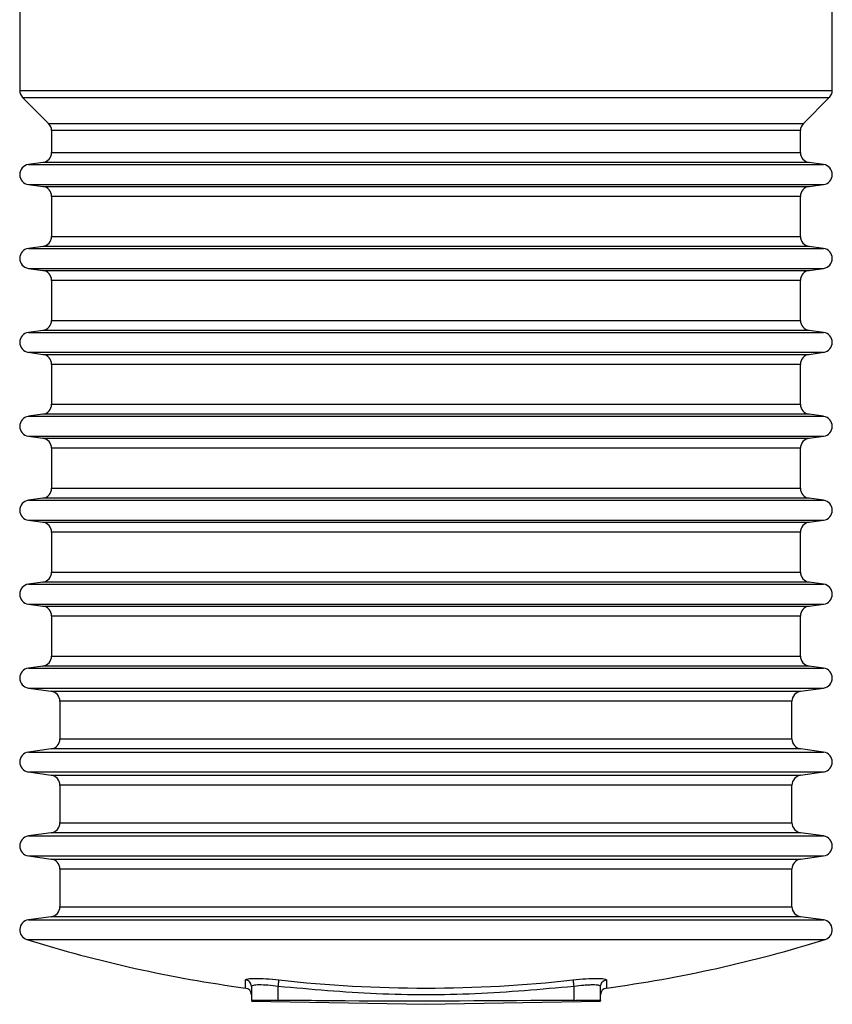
# Model space of a CAD drawing. Header units: millimetres. Extents: x 708 to 6010, y 131 to 3804.
# Tile 1 of 54: x 2139 to 2260, y 131 to 278. Entities that reach past the tile are written whole.
import ezdxf

# ---------------------------------------------------------------- set-up
doc = ezdxf.new("R2010")
doc.units = ezdxf.units.MM

msp = doc.modelspace()

# ---------------------------------------------------------------- linework, layer by layer
at = {"color": 7, "linetype": 'Continuous', "lineweight": 25}
for p, q in [((2139.04, 281.66), (2139.04, 267.13)), ((2260.04, 267.13), (2260.04, 281.66)), ((2139.48, 266.07), (2143.35, 262.2)), ((2255.73, 262.2), (2259.6, 266.07)), ((2143.79, 261.14), (2143.79, 257.88)), ((2255.29, 257.88), (2255.29, 261.14)), ((2142.5, 256.39), (2140.33, 256.09)), ((2258.75, 256.09), (2256.58, 256.39)), ((2140.33, 253.12), (2142.5, 252.81)), ((2256.58, 252.81), (2258.75, 253.12)), ((2143.79, 251.33), (2143.79, 245.38)), ((2255.29, 245.38), (2255.29, 251.33)), ((2142.5, 243.89), (2140.33, 243.59)), ((2258.75, 243.59), (2256.58, 243.89)), ((2140.33, 240.62), (2142.5, 240.31)), ((2256.58, 240.31), (2258.75, 240.62)), ((2143.79, 238.83), (2143.79, 232.88)), ((2255.29, 232.88), (2255.29, 238.83)), ((2142.5, 231.39), (2140.33, 231.09)), ((2258.75, 231.09), (2256.58, 231.39)), ((2140.33, 228.12), (2142.5, 227.81)), ((2256.58, 227.81), (2258.75, 228.12)), ((2143.79, 226.33), (2143.79, 220.38)), ((2255.29, 220.38), (2255.29, 226.33)), ((2142.5, 218.89), (2140.33, 218.59)), ((2258.75, 218.59), (2256.58, 218.89)), ((2140.33, 215.62), (2142.5, 215.31)), ((2256.58, 215.31), (2258.75, 215.62)), ((2143.79, 213.83), (2143.79, 207.88)), ((2255.29, 207.88), (2255.29, 213.83)), ((2142.5, 206.39), (2140.33, 206.09)), ((2258.75, 206.09), (2256.58, 206.39)), ((2140.33, 203.12), (2142.5, 202.81)), ((2256.58, 202.81), (2258.75, 203.12)), ((2143.79, 201.33), (2143.79, 195.38)), ((2255.29, 195.38), (2255.29, 201.33)), ((2142.5, 193.89), (2140.33, 193.59)), ((2258.75, 193.59), (2256.58, 193.89)), ((2140.33, 190.62), (2142.5, 190.31)), ((2256.58, 190.31), (2258.75, 190.62)), ((2143.79, 188.83), (2143.79, 182.88)), ((2255.29, 182.88), (2255.29, 188.83)), ((2142.5, 181.39), (2140.33, 181.09)), ((2258.75, 181.09), (2256.58, 181.39)), ((2140.33, 178.12), (2143.75, 177.64)), ((2255.33, 177.64), (2258.75, 178.12)), ((2145.04, 176.15), (2145.04, 170.55)), ((2254.04, 170.55), (2254.04, 176.15)), ((2143.75, 169.07), (2140.33, 168.59)), ((2258.75, 168.59), (2255.33, 169.07)), ((2140.33, 165.62), (2143.75, 165.14)), ((2255.33, 165.14), (2258.75, 165.62)), ((2145.04, 163.65), (2145.04, 158.05)), ((2254.04, 158.05), (2254.04, 163.65)), ((2143.75, 156.57), (2140.33, 156.09)), ((2258.75, 156.09), (2255.33, 156.57)), ((2140.33, 153.12), (2143.75, 152.64)), ((2255.33, 152.64), (2258.75, 153.12)), ((2145.04, 151.15), (2145.04, 145.55)), ((2254.04, 145.55), (2254.04, 151.15)), ((2143.75, 144.07), (2140.33, 143.59)), ((2258.75, 143.59), (2255.33, 144.07)), ((2173.54, 133.67), (2173.54, 131.61)), ((2177.54, 131.61), (2177.54, 133.67)), ((2221.54, 133.67), (2221.54, 131.61)), ((2225.54, 131.61), (2225.54, 133.67)), ((2173.54, 131.47), (2199.54, 131.02)), ((2199.54, 131.02), (2225.54, 131.47)), ((2225.54, 131.47), (2225.54, 131.61))]:
    msp.add_line(p, q, dxfattribs=at)
at = {"color": 8, "linetype": 'Continuous', "lineweight": 25}
for p, q in [((2139.04, 267.13), (2260.04, 267.13)), ((2139.48, 266.07), (2259.6, 266.07)), ((2143.35, 262.2), (2255.73, 262.2)), ((2255.29, 261.14), (2143.79, 261.14)), ((2143.79, 257.88), (2255.29, 257.88)), ((2140.33, 256.09), (2258.75, 256.09)), ((2256.58, 256.39), (2142.5, 256.39)), ((2140.33, 253.12), (2258.75, 253.12)), ((2142.5, 252.81), (2256.58, 252.81)), ((2255.29, 251.33), (2143.79, 251.33)), ((2143.79, 245.38), (2255.29, 245.38)), ((2140.33, 243.59), (2258.75, 243.59)), ((2256.58, 243.89), (2142.5, 243.89)), ((2140.33, 240.62), (2258.75, 240.62)), ((2142.5, 240.31), (2256.58, 240.31)), ((2255.29, 238.83), (2143.79, 238.83)), ((2143.79, 232.88), (2255.29, 232.88)), ((2140.33, 231.09), (2258.75, 231.09)), ((2256.58, 231.39), (2142.5, 231.39)), ((2140.33, 228.12), (2258.75, 228.12)), ((2142.5, 227.81), (2256.58, 227.81)), ((2255.29, 226.33), (2143.79, 226.33)), ((2143.79, 220.38), (2255.29, 220.38)), ((2140.33, 218.59), (2258.75, 218.59)), ((2256.58, 218.89), (2142.5, 218.89)), ((2140.33, 215.62), (2258.75, 215.62)), ((2142.5, 215.31), (2256.58, 215.31)), ((2255.29, 213.83), (2143.79, 213.83)), ((2143.79, 207.88), (2255.29, 207.88)), ((2140.33, 206.09), (2258.75, 206.09)), ((2256.58, 206.39), (2142.5, 206.39)), ((2140.33, 203.12), (2258.75, 203.12)), ((2142.5, 202.81), (2256.58, 202.81)), ((2255.29, 201.33), (2143.79, 201.33)), ((2143.79, 195.38), (2255.29, 195.38)), ((2140.33, 193.59), (2258.75, 193.59)), ((2256.58, 193.89), (2142.5, 193.89)), ((2140.33, 190.62), (2258.75, 190.62)), ((2142.5, 190.31), (2256.58, 190.31)), ((2255.29, 188.83), (2143.79, 188.83)), ((2143.79, 182.88), (2255.29, 182.88)), ((2140.33, 181.09), (2258.75, 181.09)), ((2256.58, 181.39), (2142.5, 181.39)), ((2140.33, 178.12), (2258.75, 178.12)), ((2143.75, 177.64), (2255.33, 177.64)), ((2254.04, 176.15), (2145.04, 176.15)), ((2145.04, 170.55), (2254.04, 170.55)), ((2255.33, 169.07), (2143.75, 169.07)), ((2140.33, 168.59), (2258.75, 168.59)), ((2140.33, 165.62), (2258.75, 165.62)), ((2143.75, 165.14), (2255.33, 165.14)), ((2254.04, 163.65), (2145.04, 163.65)), ((2145.04, 158.05), (2254.04, 158.05)), ((2140.33, 156.09), (2258.75, 156.09)), ((2255.33, 156.57), (2143.75, 156.57)), ((2140.33, 153.12), (2258.75, 153.12)), ((2143.75, 152.64), (2255.33, 152.64)), ((2254.04, 151.15), (2145.04, 151.15)), ((2145.04, 145.55), (2254.04, 145.55)), ((2255.33, 144.07), (2143.75, 144.07)), ((2140.33, 143.59), (2258.75, 143.59)), ((2140.1, 140.67), (2258.99, 140.67)), ((2172.68, 133.44), (2172.68, 134.66)), ((2226.41, 134.66), (2226.41, 133.44))]:
    msp.add_line(p, q, dxfattribs=at)
at = {"color": 7, "linetype": 'Continuous', "lineweight": 25}
for centre, radius, start, end in [((2140.54, 267.13), 1.5, 180, 225), ((2258.54, 267.13), 1.5, 315, 0), ((2142.29, 261.14), 1.5, 360, 45), ((2256.79, 261.14), 1.5, 135, 180), ((2142.29, 257.88), 1.5, 278, 0), ((2256.79, 257.88), 1.5, 180, 262), ((2140.54, 254.6), 1.5, 98, 262), ((2258.54, 254.6), 1.5, 278, 82), ((2142.29, 251.33), 1.5, 0, 82), ((2256.79, 251.33), 1.5, 98, 180), ((2142.29, 245.38), 1.5, 278, 0), ((2256.79, 245.38), 1.5, 180, 262), ((2140.54, 242.1), 1.5, 98, 262), ((2258.54, 242.1), 1.5, 278, 82), ((2142.29, 238.83), 1.5, 0, 82), ((2256.79, 238.83), 1.5, 98, 180), ((2142.29, 232.88), 1.5, 278, 0), ((2256.79, 232.88), 1.5, 180, 262), ((2140.54, 229.6), 1.5, 98, 262), ((2258.54, 229.6), 1.5, 278, 82), ((2142.29, 226.33), 1.5, 0, 82), ((2256.79, 226.33), 1.5, 98, 180), ((2142.29, 220.38), 1.5, 278, 0), ((2256.79, 220.38), 1.5, 180, 262), ((2140.54, 217.1), 1.5, 98, 262), ((2258.54, 217.1), 1.5, 278, 82), ((2142.29, 213.83), 1.5, 0, 82), ((2256.79, 213.83), 1.5, 98, 180), ((2142.29, 207.88), 1.5, 278, 0), ((2256.79, 207.88), 1.5, 180, 262), ((2140.54, 204.6), 1.5, 98, 262), ((2258.54, 204.6), 1.5, 278, 82), ((2142.29, 201.33), 1.5, 0, 82), ((2256.79, 201.33), 1.5, 98, 180), ((2142.29, 195.38), 1.5, 278, 0), ((2256.79, 195.38), 1.5, 180, 262), ((2140.54, 192.1), 1.5, 98, 262), ((2258.54, 192.1), 1.5, 278, 82), ((2142.29, 188.83), 1.5, 0, 82), ((2256.79, 188.83), 1.5, 98, 180), ((2142.29, 182.88), 1.5, 278, 0), ((2256.79, 182.88), 1.5, 180, 262), ((2140.54, 179.6), 1.5, 98, 262), ((2258.54, 179.6), 1.5, 278, 82), ((2143.54, 176.15), 1.5, 0, 82), ((2255.54, 176.15), 1.5, 98, 180), ((2143.54, 170.55), 1.5, 278, 0), ((2255.54, 170.55), 1.5, 180, 262), ((2140.54, 167.1), 1.5, 98, 262), ((2258.54, 167.1), 1.5, 278, 82), ((2143.54, 163.65), 1.5, 0, 82), ((2255.54, 163.65), 1.5, 98, 180), ((2143.54, 158.05), 1.5, 278, 0), ((2255.54, 158.05), 1.5, 180, 262), ((2140.54, 154.6), 1.5, 98, 262), ((2258.54, 154.6), 1.5, 278, 82), ((2143.54, 151.15), 1.5, 0, 82), ((2255.54, 151.15), 1.5, 98, 180), ((2143.54, 145.55), 1.5, 278, 0), ((2255.54, 145.55), 1.5, 180, 262), ((2140.54, 142.1), 1.5, 98, 252.7087), ((2258.54, 142.1), 1.5, 287.2913, 82), ((2199.54, 331.63), 200, 252.7087, 262.2802), ((2199.54, 331.63), 200, 277.7198, 287.2913), ((2172.54, 132.45), 1, 0, 82.2802), ((2199.54, 331.63), 198.19, 263.6585, 276.3415), ((2226.54, 132.45), 1, 97.7198, 180)]:
    msp.add_arc(centre, radius, start, end, dxfattribs=at)
for points, knots in [([(2172.68, 134.66), (2172.75, 134.72), (2172.9, 134.85), (2174.05, 134.9), (2175.7, 134.85), (2177, 134.72), (2177.65, 134.66)], [0, 0, 0, 0, 0.250017, 0.499761, 0.749412, 1, 1, 1, 1]), ([(2173.54, 133.67), (2173.53, 133.79), (2173.51, 134.03), (2173.31, 134.34), (2173.03, 134.57), (2172.79, 134.63), (2172.68, 134.66)], [0, 0, 0, 0, 0.249981, 0.499999, 0.750005, 1, 1, 1, 1]), ([(2177.54, 133.67), (2177.02, 133.74), (2175.98, 133.87), (2174.86, 133.91), (2174.2, 133.89), (2173.69, 133.83), (2173.6, 133.74), (2173.54, 133.67)], [0, 0, 0, 0, 0.250284, 0.499612, 0.624023, 0.750278, 1, 1, 1, 1]), ([(2177.54, 133.67), (2177.56, 133.79), (2177.58, 134.03), (2177.62, 134.34), (2177.64, 134.57), (2177.65, 134.63), (2177.65, 134.66)], [0, 0, 0, 0, 0.2499767, 0.4999771, 0.7499916, 1, 1, 1, 1]), ([(2221.54, 133.67), (2216.66, 133.24), (2206.9, 132.37), (2192.18, 132.37), (2182.42, 133.24), (2177.54, 133.67)], [0, 0, 0, 0, 0.333303, 0.666701, 1, 1, 1, 1]), ([(2221.43, 134.66), (2222.08, 134.72), (2223.38, 134.85), (2225.03, 134.9), (2226.18, 134.85), (2226.33, 134.72), (2226.41, 134.66)], [0, 0, 0, 0, 0.250018, 0.499758, 0.749413, 1, 1, 1, 1]), ([(2221.43, 134.66), (2221.44, 134.63), (2221.44, 134.57), (2221.47, 134.34), (2221.5, 134.03), (2221.53, 133.79), (2221.54, 133.67)], [0, 0, 0, 0, 0.250009, 0.500024, 0.750025, 1, 1, 1, 1]), ([(2225.54, 133.67), (2225.48, 133.74), (2225.37, 133.87), (2224.59, 133.91), (2223.78, 133.89), (2222.85, 133.83), (2222.06, 133.74), (2221.54, 133.67)], [0, 0, 0, 0, 0.250289, 0.499617, 0.624025, 0.750283, 1, 1, 1, 1]), ([(2225.54, 133.67), (2225.56, 133.79), (2225.58, 134.03), (2225.77, 134.34), (2226.06, 134.57), (2226.29, 134.63), (2226.41, 134.66)], [0, 0, 0, 0, 0.249976, 0.500003, 0.750007, 1, 1, 1, 1]), ([(2173.54, 131.61), (2173.59, 131.62), (2173.68, 131.63), (2174.36, 131.63), (2175.38, 131.63), (2176.5, 131.62), (2177.25, 131.62), (2177.54, 131.61)], [0, 0, 0, 0, 0.214684, 0.429371, 0.644038, 0.858699, 1, 1, 1, 1]), ([(2221.54, 131.61), (2210.19, 131.53), (2195.52, 131.42), (2180.86, 131.58), (2177.54, 131.61)], [0, 0, 0, 0, 0.774139, 1, 1, 1, 1]), ([(2221.54, 131.61), (2221.99, 131.62), (2222.89, 131.63), (2224.09, 131.63), (2224.99, 131.63), (2225.47, 131.62), (2225.52, 131.62), (2225.54, 131.61)], [0, 0, 0, 0, 0.214682, 0.429365, 0.644035, 0.858701, 1, 1, 1, 1])]:
    msp.add_open_spline(points, degree=3, knots=knots, dxfattribs=at)

doc.saveas('drawing.dxf')
